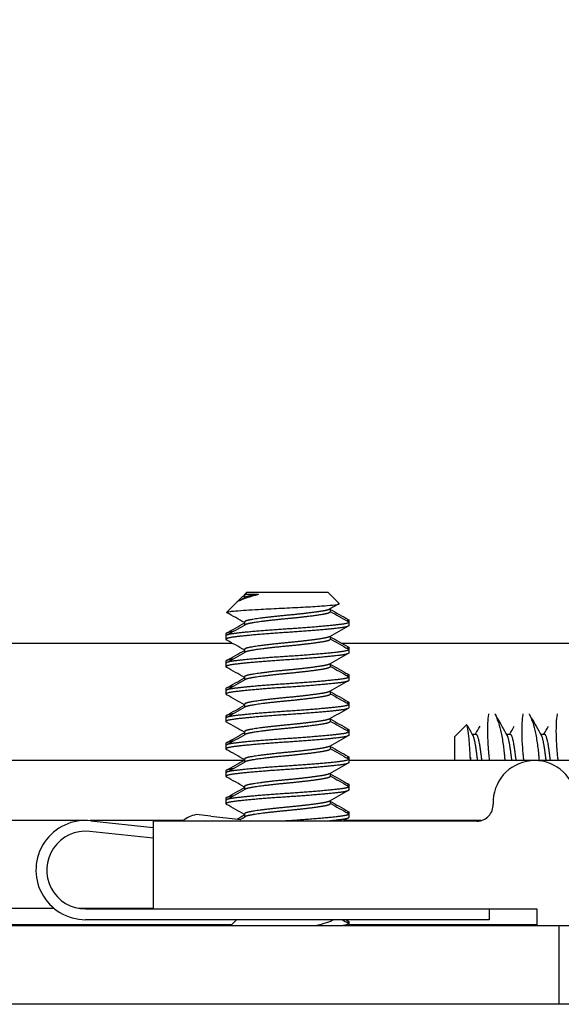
# Model space of a CAD drawing. Header units: millimetres. Extents: x 80 to 2248, y 80 to 1719.
# Tile 27 of 77: x 745 to 758, y 1480 to 1503. Entities that reach past the tile are written whole.
import ezdxf

# ---------------------------------------------------------------- set-up
doc = ezdxf.new("R2010")
doc.units = ezdxf.units.MM
doc.header["$LTSCALE"] = 8.333333
doc.layers.add('Hatch (ANSI)', color=7, linetype='Continuous', lineweight=18)
doc.layers.add('Visible (ANSI)', color=7, linetype='Continuous', lineweight=25)

msp = doc.modelspace()

# ---------------------------------------------------------------- hatches: boundary and pattern name
at = {"layer": 'Hatch (ANSI)'}
h = msp.add_hatch(dxfattribs=at)
h.set_pattern_fill('ANSI31', color=256, scale=211.666667, style=0)
h.set_pattern_definition([(45, (0, 0), (-18.70887, 18.70887), [])])
edge = h.paths.add_edge_path()
edge.add_line((758.7119, 1481.8838), (758.7119, 1480.0548))
edge.add_line((758.7119, 1480.0548), (765.0619, 1480.0548))
edge.add_line((765.0619, 1480.0548), (765.0619, 1568.1928))
edge.add_line((765.0619, 1568.1928), (758.7119, 1568.1928))
edge.add_line((758.7119, 1568.1928), (758.7119, 1566.3638))
edge.add_line((758.7119, 1566.3638), (757.4419, 1566.3638))
edge.add_line((757.4419, 1566.3638), (757.4419, 1565.9828))
edge.add_line((757.4419, 1565.9828), (748.5519, 1565.9828))
edge.add_line((748.5519, 1565.9828), (748.5519, 1563.9508))
edge.add_line((748.5519, 1563.9508), (756.0506, 1563.9508))
edge.add_ellipse((756.0506, 1563.5698), major_axis=(0.381, 0), ratio=1, start_angle=357.54327, end_angle=450, ccw=False)
edge.add_ellipse((757.3956, 1563.5121), major_axis=(-0.0414, -0.9643), ratio=1, start_angle=270, end_angle=443.33968)
edge.add_ellipse((759.7279, 1563.1378), major_axis=(0.2214, 1.3794), ratio=1, start_angle=198.23411, end_angle=450, ccw=False)
edge.add_ellipse((760.1022, 1560.8054), major_axis=(-0.953, -0.1529), ratio=1, start_angle=270, end_angle=450)
edge.add_ellipse((759.7279, 1563.1378), major_axis=(3.2854, 0.5272), ratio=1, start_angle=270, end_angle=289.53257)
edge.add_ellipse((761.5059, 1559.8834), major_axis=(0.3344, 0.1827), ratio=1, start_angle=331.35038, end_angle=450, ccw=False)
edge.add_line((761.8869, 1559.8834), (761.8869, 1488.3641))
edge.add_ellipse((761.5059, 1488.3641), major_axis=(0, -0.381), ratio=1, start_angle=331.35038, end_angle=450, ccw=False)
edge.add_ellipse((759.7279, 1485.1098), major_axis=(-2.92, 1.5953), ratio=1, start_angle=270, end_angle=289.53257)
edge.add_ellipse((760.1022, 1487.4421), major_axis=(-0.953, 0.1529), ratio=1, start_angle=270, end_angle=450)
edge.add_ellipse((759.7279, 1485.1098), major_axis=(1.3794, -0.2214), ratio=1, start_angle=198.23411, end_angle=450, ccw=False)
edge.add_ellipse((757.3956, 1484.7355), major_axis=(-0.1529, 0.953), ratio=1, start_angle=270, end_angle=443.33968)
edge.add_ellipse((756.0506, 1484.6778), major_axis=(0.0163, -0.3806), ratio=1, start_angle=357.54327, end_angle=450, ccw=False)
edge.add_line((756.0506, 1484.2968), (748.5519, 1484.2968))
edge.add_line((748.5519, 1484.2968), (748.5519, 1482.2648))
edge.add_line((748.5519, 1482.2648), (757.4419, 1482.2648))
edge.add_line((757.4419, 1482.2648), (757.4419, 1481.8838))
edge.add_line((757.4419, 1481.8838), (758.7119, 1481.8838))
h = msp.add_hatch(dxfattribs=at)
h.set_pattern_fill('ANSI31', color=256, scale=211.666667, angle=75, style=0)
h.set_pattern_definition([(120, (0, 0), (-22.9136, -13.22917), [])])
h.paths.add_polyline_path([(350.5197, 1481.8713), (350.5197, 1480.0679), (757.9611, 1480.0679), (757.9611, 1481.8713)])

# ---------------------------------------------------------------- linework, layer by layer
at = {"layer": 'Visible (ANSI)'}
for p, q in [((750.5957, 1489.4728), (750.4825, 1489.3596)), ((750.648, 1489.5099), (750.6691, 1489.5217)), ((750.7158, 1489.5929), (750.6667, 1489.5438)), ((750.6691, 1489.5424), (750.6691, 1489.4729)), ((750.9934, 1489.5462), (750.6698, 1489.5462)), ((752.6081, 1489.5929), (750.7158, 1489.5929)), ((752.6081, 1489.5929), (752.8615, 1489.3395)), ((750.4825, 1489.3596), (750.2581, 1489.1352)), ((752.6547, 1489.2149), (752.6547, 1489.1455)), ((753.0843, 1488.9579), (753.0843, 1488.9074)), ((750.6691, 1488.9074), (750.6691, 1488.8379)), ((753.0843, 1488.9074), (753.0843, 1488.828)), ((750.2395, 1488.6404), (750.2395, 1488.5899)), ((750.2395, 1488.5899), (750.2395, 1488.5105)), ((752.6547, 1488.5799), (752.6547, 1488.5105)), ((657.0228, 1488.4204), (750.3879, 1488.4204)), ((750.6691, 1488.2724), (750.6691, 1488.2029)), ((752.9199, 1488.4204), (761.8869, 1488.4204)), ((753.0843, 1488.3229), (753.0843, 1488.2724)), ((753.0843, 1488.2724), (753.0843, 1488.193)), ((750.2395, 1488.0054), (750.2395, 1487.9549)), ((750.2395, 1487.9549), (750.2395, 1487.8755)), ((752.6547, 1487.9449), (752.6547, 1487.8755)), ((750.6691, 1487.6374), (750.6691, 1487.5679)), ((753.0843, 1487.6879), (753.0843, 1487.6374)), ((753.0843, 1487.6374), (753.0843, 1487.558)), ((750.2395, 1487.3704), (750.2395, 1487.3199)), ((750.2395, 1487.3199), (750.2395, 1487.2405)), ((752.6547, 1487.3099), (752.6547, 1487.2405)), ((750.6691, 1487.0024), (750.6691, 1486.9329)), ((753.0843, 1487.0529), (753.0843, 1487.0024)), ((753.0843, 1487.0024), (753.0843, 1486.923)), ((750.2395, 1486.7354), (750.2395, 1486.6849)), ((750.2395, 1486.6849), (750.2395, 1486.6055)), ((752.6547, 1486.6749), (752.6547, 1486.6055)), ((753.0843, 1486.4179), (753.0843, 1486.3674)), ((755.5369, 1486.254), (755.8124, 1486.5295)), ((750.6691, 1486.3674), (750.6691, 1486.2979)), ((753.0843, 1486.3674), (753.0843, 1486.288)), ((755.5369, 1486.254), (755.5369, 1485.7138)), ((755.9439, 1486.3123), (756.032, 1486.3123)), ((756.7377, 1486.3123), (756.8258, 1486.3123)), ((757.5314, 1486.3123), (757.6195, 1486.3123)), ((750.2395, 1486.1004), (750.2395, 1486.0499)), ((750.2395, 1486.0499), (750.2395, 1485.9705)), ((752.6547, 1486.0399), (752.6547, 1485.9705)), ((750.6691, 1485.7324), (750.6691, 1485.6629)), ((753.0843, 1485.7829), (753.0843, 1485.7324)), ((753.0843, 1485.7324), (753.0843, 1485.653)), ((657.2628, 1485.7138), (750.6691, 1485.7138)), ((753.0843, 1485.7138), (760.9876, 1485.7138)), ((750.2395, 1485.4654), (750.2395, 1485.4149)), ((750.2395, 1485.4149), (750.2395, 1485.3355)), ((752.6547, 1485.4049), (752.6547, 1485.3355)), ((750.6691, 1485.0974), (750.6691, 1485.0279)), ((753.0843, 1485.1479), (753.0843, 1485.0974)), ((753.0843, 1485.0974), (753.0843, 1485.018)), ((750.2395, 1484.8304), (750.2395, 1484.7799)), ((750.2395, 1484.7799), (750.2395, 1484.7005)), ((752.6547, 1484.7699), (752.6547, 1484.7005)), ((749.8926, 1484.4114), (749.5516, 1484.4481)), ((749.8926, 1484.4114), (750.522, 1484.3438)), ((750.6691, 1484.4624), (750.6691, 1484.3929)), ((753.0843, 1484.5129), (753.0843, 1484.4624)), ((753.0843, 1484.4624), (753.0843, 1484.383)), ((746.8809, 1484.3099), (659.0869, 1484.3099)), ((749.2525, 1484.3099), (747.093, 1484.3099)), ((747.1098, 1484.3082), (748.5519, 1484.1532)), ((756.0506, 1484.2968), (748.5519, 1484.2968)), ((748.5519, 1484.2968), (748.5519, 1482.2648)), ((750.522, 1484.3438), (750.5827, 1484.3372)), ((756.1497, 1484.3099), (752.9662, 1484.3099)), ((756.1333, 1484.3059), (756.135, 1484.3082)), ((756.135, 1484.3082), (756.137, 1484.3067)), ((748.5519, 1483.9018), (747.0831, 1484.0596)), ((746.2549, 1482.2779), (659.0869, 1482.2779)), ((748.5519, 1482.2779), (746.8339, 1482.2779)), ((746.9869, 1482.2648), (748.5519, 1482.2648)), ((748.5519, 1482.2648), (757.4419, 1482.2648)), ((756.3369, 1482.2648), (756.3369, 1482.0148)), ((757.4419, 1482.2648), (757.4419, 1481.8838)), ((757.9611, 1481.8713), (350.5197, 1481.8713)), ((750.3667, 1481.8969), (657.2628, 1481.8969)), ((756.3369, 1482.0148), (746.9869, 1482.0148)), ((750.4846, 1482.0148), (750.3411, 1481.8713)), ((753.0843, 1481.9729), (753.0843, 1481.9224)), ((753.0843, 1481.9224), (753.0843, 1481.8713)), ((757.4419, 1481.8969), (753.0843, 1481.8969)), ((757.4419, 1481.8838), (758.7119, 1481.8838)), ((757.9611, 1480.0679), (757.9611, 1481.8713)), ((758.7119, 1481.8713), (757.9611, 1481.8713)), ((350.5197, 1480.0679), (757.9611, 1480.0679)), ((757.9611, 1480.0679), (758.7119, 1480.0679))]:
    msp.add_line(p, q, dxfattribs=at)
for centre, radius, start, end in [((757.3956, 1484.7355), 0.9652, 9.11705, 182.45673), ((756.0506, 1484.6778), 0.381, 270, 2.45673), ((749.6441, 1483.8552), 0.6, 98.86585, 132.61719), ((746.9869, 1483.1648), 1.15, 83.86585, 270), ((746.9869, 1483.1648), 0.9, 83.86585, 270)]:
    msp.add_arc(centre, radius, start, end, dxfattribs=at)
for points, knots in [([(750.7265, 1489.4728), (750.6926, 1489.4627), (750.6311, 1489.4435), (750.5351, 1489.3994), (750.5052, 1489.3809), (750.4846, 1489.3617), (750.4835, 1489.3606), (750.4825, 1489.3596)], [-0.169469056, -0.169469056, -0.169469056, -0.169469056, -0.142100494, -0.142100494, -0.122546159, -0.122546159, -0.121405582, -0.121405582, -0.121405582, -0.121405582]), ([(750.2616, 1489.1261), (750.2518, 1489.1316), (750.2559, 1489.1371), (750.2738, 1489.1426), (750.288, 1489.147), (750.3106, 1489.1513), (750.3415, 1489.1555), (750.3724, 1489.1597), (750.4122, 1489.1638), (750.4588, 1489.1677)], [0.00020040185, 0.00020040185, 0.00020040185, 0.00020040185, 0.00054045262, 0.00054045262, 0.00054045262, 0.00081067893, 0.00081067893, 0.00081067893, 0.00108090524, 0.00108090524, 0.00108090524, 0.00108090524]), ([(750.4588, 1489.1677), (750.5407, 1489.1745), (750.6283, 1489.1806), (750.7923, 1489.1914), (750.8908, 1489.1974), (751.1456, 1489.212), (751.3069, 1489.2204), (751.5549, 1489.2323), (751.6395, 1489.236), (751.8899, 1489.2479), (752.0521, 1489.2565), (752.3462, 1489.2743), (752.4758, 1489.2832), (752.6639, 1489.2985), (752.7558, 1489.306), (752.8527, 1489.3237), (752.8694, 1489.3315), (752.8615, 1489.3395)], [-0.3275077, -0.3275077, -0.3275077, -0.3275077, -0.298679, -0.298679, -0.26513723, -0.26513723, -0.21824944, -0.21824944, -0.19498337, -0.19498337, -0.1484776, -0.1484776, -0.10250817, -0.10250817, -0.06653819, -0.06653819, -0.04059127, -0.04059127, -0.04059127, -0.04059127]), ([(756.3487, 1485.7138), (756.3471, 1485.728), (756.3455, 1485.7421), (756.3418, 1485.776), (756.3397, 1485.7957), (756.3371, 1485.8212), (756.3365, 1485.8272), (756.3356, 1485.8368), (756.3352, 1485.8405), (756.3345, 1485.8476), (756.3342, 1485.8509), (756.3334, 1485.8586), (756.333, 1485.863), (756.332, 1485.8743), (756.3313, 1485.8813), (756.3273, 1485.9253), (756.3243, 1485.9618), (756.3135, 1486.1087), (756.3095, 1486.2129), (756.3049, 1486.4983), (756.313, 1486.6546), (756.3308, 1486.7709)], [-0.15188702, -0.15188702, -0.15188702, -0.15188702, -0.14718085, -0.14718085, -0.14052602, -0.14052602, -0.13850239, -0.13850239, -0.13723881, -0.13723881, -0.13607836, -0.13607836, -0.13459399, -0.13459399, -0.13217262, -0.13217262, -0.11932022, -0.11932022, -0.07941382, -0.07941382, -0.00024422, -0.00024422, -0.00024422, -0.00024422]), ([(756.478, 1486.7709), (756.5306, 1486.661), (756.5789, 1486.5149), (756.6373, 1486.2433), (756.6541, 1486.1419), (756.6746, 1485.9868), (756.6803, 1485.9391), (756.6863, 1485.8821), (756.6871, 1485.8738), (756.6883, 1485.8615), (756.6887, 1485.8575), (756.6894, 1485.8504), (756.6897, 1485.8473), (756.6904, 1485.8407), (756.6907, 1485.8373), (756.6916, 1485.8283), (756.6921, 1485.8228), (756.6941, 1485.8002), (756.6956, 1485.7831), (756.6985, 1485.7486), (756.6999, 1485.7312), (756.7011, 1485.7138)], [-0.29256822, -0.29256822, -0.29256822, -0.29256822, -0.21664548, -0.21664548, -0.17643361, -0.17643361, -0.15924106, -0.15924106, -0.15634345, -0.15634345, -0.15494729, -0.15494729, -0.15386485, -0.15386485, -0.15267712, -0.15267712, -0.15075501, -0.15075501, -0.1449041, -0.1449041, -0.13904094, -0.13904094, -0.13904094, -0.13904094]), ([(757.1424, 1485.7138), (757.1408, 1485.728), (757.1392, 1485.7421), (757.1355, 1485.776), (757.1334, 1485.7957), (757.1309, 1485.8212), (757.1303, 1485.8272), (757.1293, 1485.8368), (757.1289, 1485.8405), (757.1283, 1485.8476), (757.1279, 1485.8509), (757.1272, 1485.8586), (757.1268, 1485.863), (757.1257, 1485.8743), (757.1251, 1485.8813), (757.1211, 1485.9253), (757.1181, 1485.9618), (757.1073, 1486.1087), (757.1032, 1486.2129), (757.0987, 1486.4983), (757.1068, 1486.6546), (757.1246, 1486.7709)], [-0.15188702, -0.15188702, -0.15188702, -0.15188702, -0.14718085, -0.14718085, -0.14052602, -0.14052602, -0.13850239, -0.13850239, -0.13723881, -0.13723881, -0.13607836, -0.13607836, -0.13459399, -0.13459399, -0.13217262, -0.13217262, -0.11932022, -0.11932022, -0.07941382, -0.07941382, -0.00024422, -0.00024422, -0.00024422, -0.00024422]), ([(757.2718, 1486.7709), (757.3244, 1486.661), (757.3726, 1486.5149), (757.4311, 1486.2433), (757.4478, 1486.1419), (757.4684, 1485.9868), (757.474, 1485.9391), (757.48, 1485.8821), (757.4809, 1485.8738), (757.4821, 1485.8615), (757.4825, 1485.8575), (757.4832, 1485.8504), (757.4835, 1485.8473), (757.4841, 1485.8407), (757.4845, 1485.8373), (757.4853, 1485.8283), (757.4858, 1485.8228), (757.4879, 1485.8002), (757.4894, 1485.7831), (757.4923, 1485.7486), (757.4936, 1485.7312), (757.4949, 1485.7138)], [-0.29256822, -0.29256822, -0.29256822, -0.29256822, -0.21664548, -0.21664548, -0.17643361, -0.17643361, -0.15924106, -0.15924106, -0.15634345, -0.15634345, -0.15494729, -0.15494729, -0.15386485, -0.15386485, -0.15267712, -0.15267712, -0.15075501, -0.15075501, -0.1449041, -0.1449041, -0.13904094, -0.13904094, -0.13904094, -0.13904094]), ([(757.9362, 1485.7138), (757.9346, 1485.728), (757.933, 1485.7421), (757.9293, 1485.776), (757.9272, 1485.7957), (757.9246, 1485.8212), (757.924, 1485.8272), (757.9231, 1485.8368), (757.9227, 1485.8405), (757.922, 1485.8476), (757.9217, 1485.8509), (757.9209, 1485.8586), (757.9205, 1485.863), (757.9195, 1485.8743), (757.9188, 1485.8813), (757.9148, 1485.9253), (757.9118, 1485.9618), (757.901, 1486.1087), (757.897, 1486.2129), (757.8924, 1486.4983), (757.9005, 1486.6546), (757.9183, 1486.7709)], [-0.15188702, -0.15188702, -0.15188702, -0.15188702, -0.14718085, -0.14718085, -0.14052602, -0.14052602, -0.13850239, -0.13850239, -0.13723881, -0.13723881, -0.13607836, -0.13607836, -0.13459399, -0.13459399, -0.13217262, -0.13217262, -0.11932022, -0.11932022, -0.07941382, -0.07941382, -0.00024422, -0.00024422, -0.00024422, -0.00024422]), ([(755.9019, 1485.7824), (755.901, 1485.7967), (755.9001, 1485.8108), (755.8891, 1485.9829), (755.879, 1486.1355), (755.8587, 1486.3536), (755.8495, 1486.4254), (755.8289, 1486.5281), (755.8196, 1486.5356), (755.8131, 1486.53)], [-0.10890988, -0.10890988, -0.10890988, -0.10890988, -0.10545875, -0.10545875, -0.06644341, -0.06644341, -0.03659642, -0.03659642, -0.000001, -0.000001, -0.000001, -0.000001]), ([(755.9019, 1485.7824), (755.9024, 1485.7769), (755.9029, 1485.7714), (755.9048, 1485.7486), (755.9061, 1485.7312), (755.9074, 1485.7138)], [-0.1467832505, -0.1467832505, -0.1467832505, -0.1467832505, -0.1449041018, -0.1449041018, -0.1390409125, -0.1390409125, -0.1390409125, -0.1390409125]), ([(752.7363, 1482.0148), (752.6975, 1481.9845), (752.6275, 1481.9612), (752.4958, 1481.9185), (752.407, 1481.8946), (752.3048, 1481.8713)], [-0.074217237, -0.074217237, -0.074217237, -0.074217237, -0.041316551, -0.041316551, -0.001073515, -0.001073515, -0.001073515, -0.001073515])]:
    msp.add_open_spline(points, degree=3, knots=knots, dxfattribs=at)
for points in [[(750.536, 1489.398), (750.5861, 1489.4261), (750.6362, 1489.4543), (750.6862, 1489.4825)], [(750.6691, 1489.5211), (750.6354, 1489.5039), (750.6107, 1489.4878), (750.5957, 1489.4728)], [(750.6691, 1489.5326), (750.6626, 1489.537), (750.6628, 1489.5416), (750.6698, 1489.5462)], [(750.9934, 1489.5462), (750.8914, 1489.5195), (750.8009, 1489.4949), (750.7265, 1489.4728)], [(752.8575, 1489.3289), (752.784, 1489.2878), (752.7107, 1489.2465), (752.6373, 1489.2051)], [(752.6547, 1489.2042), (752.7942, 1489.1257), (752.9339, 1489.0476), (753.0736, 1488.9695)], [(752.6547, 1489.1554), (752.7937, 1489.0771), (752.9328, 1488.9991), (753.072, 1488.9213)], [(750.6691, 1488.8974), (750.5334, 1488.9739), (750.3976, 1489.0501), (750.2616, 1489.1261)], [(750.2503, 1488.652), (750.39, 1488.7301), (750.5297, 1488.8082), (750.6691, 1488.8867)], [(750.2519, 1488.6038), (750.3968, 1488.6848), (750.5416, 1488.766), (750.6862, 1488.8475)], [(753.0718, 1488.814), (752.9269, 1488.7329), (752.782, 1488.6517), (752.6373, 1488.5701)], [(750.6691, 1488.2624), (750.5303, 1488.3407), (750.3912, 1488.4187), (750.252, 1488.4965)], [(752.6547, 1488.5692), (752.7942, 1488.4907), (752.9339, 1488.4126), (753.0736, 1488.3345)], [(752.6547, 1488.5204), (752.7937, 1488.4421), (752.9328, 1488.3641), (753.072, 1488.2863)], [(750.2503, 1488.017), (750.39, 1488.0951), (750.5297, 1488.1732), (750.6691, 1488.2517)], [(750.2519, 1487.9688), (750.3968, 1488.0498), (750.5416, 1488.131), (750.6862, 1488.2125)], [(753.0718, 1488.179), (752.9269, 1488.0979), (752.782, 1488.0167), (752.6373, 1487.9351)], [(750.6691, 1487.6274), (750.5303, 1487.7057), (750.3912, 1487.7837), (750.252, 1487.8615)], [(752.6547, 1487.9342), (752.7942, 1487.8557), (752.9339, 1487.7776), (753.0736, 1487.6995)], [(752.6547, 1487.8854), (752.7937, 1487.8071), (752.9328, 1487.7291), (753.072, 1487.6513)], [(750.2503, 1487.382), (750.39, 1487.4601), (750.5297, 1487.5382), (750.6691, 1487.6167)], [(750.2519, 1487.3338), (750.3968, 1487.4148), (750.5416, 1487.496), (750.6862, 1487.5775)], [(753.0718, 1487.544), (752.9269, 1487.4629), (752.782, 1487.3817), (752.6373, 1487.3001)], [(750.6691, 1486.9924), (750.5303, 1487.0707), (750.3912, 1487.1487), (750.252, 1487.2265)], [(752.6547, 1487.2992), (752.7942, 1487.2207), (752.9339, 1487.1426), (753.0736, 1487.0645)], [(752.6547, 1487.2504), (752.7937, 1487.1721), (752.9328, 1487.0941), (753.072, 1487.0163)], [(750.2503, 1486.747), (750.39, 1486.8251), (750.5297, 1486.9032), (750.6691, 1486.9817)], [(750.2519, 1486.6988), (750.3968, 1486.7798), (750.5416, 1486.861), (750.6862, 1486.9425)], [(753.0718, 1486.909), (752.9269, 1486.8279), (752.782, 1486.7467), (752.6373, 1486.6651)], [(752.6547, 1486.6642), (752.7942, 1486.5857), (752.9339, 1486.5076), (753.0736, 1486.4295)], [(756.3308, 1486.7709), (756.3315, 1486.7751), (756.3321, 1486.7792), (756.3326, 1486.7832)], [(756.4721, 1486.7832), (756.474, 1486.7792), (756.476, 1486.7751), (756.478, 1486.7709)], [(756.5214, 1486.6976), (756.5972, 1486.5621), (756.6732, 1486.4266), (756.7495, 1486.2914)], [(757.1246, 1486.7709), (757.1252, 1486.7751), (757.1258, 1486.7792), (757.1264, 1486.7832)], [(757.2658, 1486.7832), (757.2677, 1486.7792), (757.2697, 1486.7751), (757.2718, 1486.7709)], [(757.3151, 1486.6976), (757.391, 1486.5621), (757.4669, 1486.4266), (757.5432, 1486.2914)], [(757.9183, 1486.7709), (757.919, 1486.7751), (757.9196, 1486.7792), (757.9201, 1486.7832)], [(750.6691, 1486.3574), (750.5303, 1486.4357), (750.3912, 1486.5137), (750.252, 1486.5915)], [(752.6547, 1486.6154), (752.7937, 1486.5371), (752.9328, 1486.4591), (753.072, 1486.3813)], [(755.8131, 1486.53), (755.8129, 1486.5299), (755.8126, 1486.5297), (755.8124, 1486.5295)], [(755.8247, 1486.5243), (755.8683, 1486.4466), (755.912, 1486.3689), (755.9557, 1486.2914)], [(756.0208, 1486.3123), (756.0564, 1486.3754), (756.0919, 1486.4385), (756.1273, 1486.5016)], [(756.8146, 1486.3123), (756.8501, 1486.3754), (756.8856, 1486.4385), (756.921, 1486.5016)], [(757.6083, 1486.3123), (757.6439, 1486.3754), (757.6794, 1486.4385), (757.7148, 1486.5016)], [(750.2503, 1486.112), (750.39, 1486.1901), (750.5297, 1486.2682), (750.6691, 1486.3467)], [(750.2519, 1486.0638), (750.3968, 1486.1448), (750.5416, 1486.226), (750.6862, 1486.3075)], [(753.0718, 1486.274), (752.9269, 1486.1929), (752.782, 1486.1117), (752.6373, 1486.0301)], [(752.6547, 1486.0292), (752.7942, 1485.9507), (752.9339, 1485.8726), (753.0736, 1485.7945)], [(752.6547, 1485.9804), (752.7937, 1485.9021), (752.9328, 1485.8241), (753.072, 1485.7463)], [(750.6691, 1485.7224), (750.5303, 1485.8007), (750.3912, 1485.8787), (750.252, 1485.9565)], [(755.9038, 1485.7138), (755.903, 1485.7369), (755.9023, 1485.7598), (755.9019, 1485.7824)], [(750.2503, 1485.477), (750.39, 1485.5551), (750.5297, 1485.6332), (750.6691, 1485.7117)], [(750.2519, 1485.4288), (750.3968, 1485.5098), (750.5416, 1485.591), (750.6862, 1485.6725)], [(753.0718, 1485.639), (752.9269, 1485.5579), (752.782, 1485.4767), (752.6373, 1485.3951)], [(750.6691, 1485.0874), (750.5303, 1485.1657), (750.3912, 1485.2437), (750.252, 1485.3215)], [(752.6547, 1485.3942), (752.7942, 1485.3157), (752.9339, 1485.2376), (753.0736, 1485.1595)], [(752.6547, 1485.3454), (752.7937, 1485.2671), (752.9328, 1485.1891), (753.072, 1485.1113)], [(750.2503, 1484.842), (750.39, 1484.9201), (750.5297, 1484.9982), (750.6691, 1485.0767)], [(750.2519, 1484.7938), (750.3968, 1484.8748), (750.5416, 1484.956), (750.6862, 1485.0375)], [(753.0718, 1485.004), (752.9269, 1484.9229), (752.782, 1484.8417), (752.6373, 1484.7601)], [(750.6691, 1484.4524), (750.5303, 1484.5307), (750.3912, 1484.6087), (750.252, 1484.6865)], [(752.6547, 1484.7592), (752.7942, 1484.6807), (752.9339, 1484.6026), (753.0736, 1484.5245)], [(752.6547, 1484.7104), (752.7937, 1484.6321), (752.9328, 1484.5541), (753.072, 1484.4763)], [(750.4991, 1484.3462), (750.5558, 1484.378), (750.6125, 1484.4098), (750.6691, 1484.4417)], [(750.5723, 1484.3384), (750.6103, 1484.3597), (750.6483, 1484.3811), (750.6862, 1484.4025)], [(753.0718, 1484.369), (753.0288, 1484.3449), (752.9858, 1484.3209), (752.9428, 1484.2968)], [(752.9318, 1482.0148), (752.9785, 1481.9886), (753.0252, 1481.9624), (753.072, 1481.9363)], [(753.0194, 1482.0148), (753.0375, 1482.0047), (753.0555, 1481.9946), (753.0736, 1481.9845)]]:
    msp.add_open_spline(points, degree=3, dxfattribs=at)
for points, weights in [([(750.6698, 1489.5462), (750.6691, 1489.5443), (750.6691, 1489.5424)], [0.933829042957, 0.933331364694, 0.933137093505]), ([(753.0843, 1488.9579), (753.0843, 1488.9472), (753.0466, 1488.9355)], [1, 0.96986462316, 0.953286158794]), ([(753.0736, 1488.9695), (753.0843, 1488.9635), (753.0843, 1488.9579)], [0.971473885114, 0.983771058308, 1]), ([(750.414, 1488.561), (750.1904, 1488.531), (750.252, 1488.4965)], [1, 0.919305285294, 0.935817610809]), ([(750.4048, 1488.6894), (750.2395, 1488.6631), (750.2395, 1488.6404)], [0.933326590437, 0.937598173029, 1]), ([(750.414, 1488.6404), (750.2395, 1488.6169), (750.2395, 1488.5899)], [1, 0.935899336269, 0.933137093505]), ([(753.0843, 1488.3229), (753.0843, 1488.3122), (753.0466, 1488.3005)], [1, 0.96986462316, 0.953286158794]), ([(753.0736, 1488.3345), (753.0843, 1488.3285), (753.0843, 1488.3229)], [0.971473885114, 0.983771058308, 1]), ([(750.4048, 1488.0544), (750.2395, 1488.0281), (750.2395, 1488.0054)], [0.933326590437, 0.937598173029, 1]), ([(750.414, 1487.926), (750.1904, 1487.896), (750.252, 1487.8615)], [1, 0.919305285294, 0.935817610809]), ([(750.414, 1488.0054), (750.2395, 1487.9819), (750.2395, 1487.9549)], [1, 0.935899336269, 0.933137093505]), ([(753.0843, 1487.6879), (753.0843, 1487.6772), (753.0466, 1487.6655)], [1, 0.96986462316, 0.953286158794]), ([(753.0736, 1487.6995), (753.0843, 1487.6935), (753.0843, 1487.6879)], [0.971473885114, 0.983771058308, 1]), ([(750.4048, 1487.4194), (750.2395, 1487.3931), (750.2395, 1487.3704)], [0.933326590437, 0.937598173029, 1]), ([(750.414, 1487.3704), (750.2395, 1487.3469), (750.2395, 1487.3199)], [1, 0.935899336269, 0.933137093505]), ([(750.414, 1487.291), (750.1904, 1487.261), (750.252, 1487.2265)], [1, 0.919305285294, 0.935817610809]), ([(753.0843, 1487.0529), (753.0843, 1487.0422), (753.0466, 1487.0305)], [1, 0.96986462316, 0.953286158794]), ([(753.0736, 1487.0645), (753.0843, 1487.0585), (753.0843, 1487.0529)], [0.971473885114, 0.983771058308, 1]), ([(750.414, 1486.656), (750.1904, 1486.626), (750.252, 1486.5915)], [1, 0.919305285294, 0.935817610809]), ([(750.4048, 1486.7844), (750.2395, 1486.7581), (750.2395, 1486.7354)], [0.933326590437, 0.937598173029, 1]), ([(750.414, 1486.7354), (750.2395, 1486.7119), (750.2395, 1486.6849)], [1, 0.935899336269, 0.933137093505]), ([(753.0843, 1486.4179), (753.0843, 1486.4072), (753.0466, 1486.3955)], [1, 0.96986462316, 0.953286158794]), ([(753.0736, 1486.4295), (753.0843, 1486.4235), (753.0843, 1486.4179)], [0.971473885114, 0.983771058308, 1]), ([(750.414, 1486.021), (750.1904, 1485.991), (750.252, 1485.9565)], [1, 0.919305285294, 0.935817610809]), ([(750.4048, 1486.1494), (750.2395, 1486.1231), (750.2395, 1486.1004)], [0.933326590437, 0.937598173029, 1]), ([(750.414, 1486.1004), (750.2395, 1486.0769), (750.2395, 1486.0499)], [1, 0.935899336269, 0.933137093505]), ([(753.0843, 1485.7829), (753.0843, 1485.7722), (753.0466, 1485.7605)], [1, 0.96986462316, 0.953286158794]), ([(753.0736, 1485.7945), (753.0843, 1485.7885), (753.0843, 1485.7829)], [0.971473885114, 0.983771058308, 1]), ([(750.4048, 1485.5144), (750.2395, 1485.4881), (750.2395, 1485.4654)], [0.933326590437, 0.937598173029, 1]), ([(750.414, 1485.386), (750.1904, 1485.356), (750.252, 1485.3215)], [1, 0.919305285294, 0.935817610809]), ([(750.414, 1485.4654), (750.2395, 1485.4419), (750.2395, 1485.4149)], [1, 0.935899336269, 0.933137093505]), ([(753.0843, 1485.1479), (753.0843, 1485.1372), (753.0466, 1485.1255)], [1, 0.96986462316, 0.953286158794]), ([(753.0736, 1485.1595), (753.0843, 1485.1535), (753.0843, 1485.1479)], [0.971473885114, 0.983771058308, 1]), ([(750.4048, 1484.8794), (750.2395, 1484.8531), (750.2395, 1484.8304)], [0.933326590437, 0.937598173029, 1]), ([(750.414, 1484.8304), (750.2395, 1484.8069), (750.2395, 1484.7799)], [1, 0.935899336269, 0.933137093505]), ([(750.414, 1484.751), (750.1904, 1484.721), (750.252, 1484.6865)], [1, 0.919305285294, 0.935817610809]), ([(753.0843, 1484.5129), (753.0843, 1484.5022), (753.0466, 1484.4905)], [1, 0.96986462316, 0.953286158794]), ([(753.0736, 1484.5245), (753.0843, 1484.5185), (753.0843, 1484.5129)], [0.971473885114, 0.983771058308, 1]), ([(753.072, 1481.9363), (753.1332, 1481.902), (752.9095, 1481.8713)], [0.938635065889, 0.915365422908, 0.988403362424]), ([(753.0843, 1481.9729), (753.0843, 1481.9622), (753.0466, 1481.9505)], [1, 0.969864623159, 0.953286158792]), ([(753.0736, 1481.9845), (753.0843, 1481.9785), (753.0843, 1481.9729)], [0.971473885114, 0.983771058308, 1])]:
    msp.add_rational_spline(points, weights, degree=2, dxfattribs=at)
for points, weights, knots in [([(750.9934, 1489.5462), (750.8706, 1489.5288), (750.7909, 1489.5135), (750.7153, 1489.499), (750.6862, 1489.4825)], [0.941670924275, 0.957095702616, 1, 0.959238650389, 0.943280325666], [0.0279141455, 0.0279141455, 0.0279141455, 0.03125, 0.03125, 0.0344192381, 0.0344192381, 0.0344192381]), ([(752.6373, 1489.2051), (752.6037, 1489.1862), (752.51, 1489.1695), (752.3717, 1489.145), (752.1383, 1489.1166)], [0.939345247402, 0.953608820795, 1, 0.933012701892, 0.933012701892], [0.0693097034, 0.0693097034, 0.0693097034, 0.0729166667, 0.0729166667, 0.078125, 0.078125, 0.078125]), ([(752.1383, 1489.1166), (751.905, 1489.0883), (751.639, 1489.0637), (751.066, 1489.0108), (750.7909, 1488.9579), (750.6691, 1488.9344), (750.6691, 1488.9074)], [0.933012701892, 0.933012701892, 1, 0.866025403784, 1, 0.935899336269, 0.933137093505], [0.078125, 0.078125, 0.078125, 0.083333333, 0.083333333, 0.09375, 0.09375, 0.098733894, 0.098733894, 0.098733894]), ([(752.1383, 1489.0372), (751.905, 1489.0089), (751.639, 1488.9843), (751.066, 1488.9314), (750.7909, 1488.8785), (750.7153, 1488.864), (750.6862, 1488.8475)], [0.933012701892, 0.933012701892, 1, 0.866025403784, 1, 0.959238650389, 0.943280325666], [0.078125, 0.078125, 0.078125, 0.083333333, 0.083333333, 0.09375, 0.09375, 0.096919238, 0.096919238, 0.096919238]), ([(752.6547, 1489.1455), (752.6547, 1489.1159), (752.51, 1489.0902), (752.3717, 1489.0656), (752.1383, 1489.0372)], [0.933137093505, 0.930126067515, 1, 0.933012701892, 0.933012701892], [0.067483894, 0.067483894, 0.067483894, 0.072916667, 0.072916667, 0.078125, 0.078125, 0.078125]), ([(753.072, 1488.9213), (753.138, 1488.8844), (752.877, 1488.852), (752.4501, 1488.7991), (751.6291, 1488.7462), (750.8081, 1488.6933), (750.414, 1488.6404)], [0.938635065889, 0.913605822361, 1, 0.866025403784, 1, 0.866025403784, 1], [0.066199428, 0.066199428, 0.066199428, 0.072916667, 0.072916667, 0.083333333, 0.083333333, 0.09375, 0.09375, 0.09375]), ([(753.0843, 1488.828), (753.0843, 1488.7984), (752.877, 1488.7727), (752.4501, 1488.7197), (751.6291, 1488.6668), (750.8081, 1488.6139), (750.414, 1488.561)], [0.933137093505, 0.930126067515, 1, 0.866025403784, 1, 0.866025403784, 1], [0.129983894, 0.129983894, 0.129983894, 0.135416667, 0.135416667, 0.145833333, 0.145833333, 0.15625, 0.15625, 0.15625]), ([(752.1383, 1488.4816), (751.905, 1488.4533), (751.639, 1488.4287), (751.066, 1488.3758), (750.7909, 1488.3229), (750.6691, 1488.2994), (750.6691, 1488.2724)], [0.933012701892, 0.933012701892, 1, 0.866025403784, 1, 0.935899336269, 0.933137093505], [0.140625, 0.140625, 0.140625, 0.145833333, 0.145833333, 0.15625, 0.15625, 0.161233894, 0.161233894, 0.161233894]), ([(752.6373, 1488.5701), (752.6037, 1488.5512), (752.51, 1488.5345), (752.3717, 1488.51), (752.1383, 1488.4816)], [0.939345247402, 0.953608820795, 1, 0.933012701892, 0.933012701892], [0.1318097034, 0.1318097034, 0.1318097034, 0.1354166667, 0.1354166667, 0.140625, 0.140625, 0.140625]), ([(752.6547, 1488.5105), (752.6547, 1488.4809), (752.51, 1488.4552), (752.3717, 1488.4306), (752.1383, 1488.4022)], [0.933137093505, 0.930126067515, 1, 0.933012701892, 0.933012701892], [0.129983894, 0.129983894, 0.129983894, 0.135416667, 0.135416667, 0.140625, 0.140625, 0.140625]), ([(753.072, 1488.2863), (753.138, 1488.2494), (752.877, 1488.217), (752.4501, 1488.1641), (751.6291, 1488.1112), (750.8081, 1488.0583), (750.414, 1488.0054)], [0.938635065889, 0.913605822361, 1, 0.866025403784, 1, 0.866025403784, 1], [0.128699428, 0.128699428, 0.128699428, 0.135416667, 0.135416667, 0.145833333, 0.145833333, 0.15625, 0.15625, 0.15625]), ([(752.1383, 1488.4022), (751.905, 1488.3739), (751.639, 1488.3493), (751.066, 1488.2964), (750.7909, 1488.2435), (750.7153, 1488.229), (750.6862, 1488.2125)], [0.933012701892, 0.933012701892, 1, 0.866025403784, 1, 0.959238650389, 0.943280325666], [0.140625, 0.140625, 0.140625, 0.145833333, 0.145833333, 0.15625, 0.15625, 0.159419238, 0.159419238, 0.159419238]), ([(753.0843, 1488.193), (753.0843, 1488.1634), (752.877, 1488.1377), (752.4501, 1488.0847), (751.6291, 1488.0318), (750.8081, 1487.9789), (750.414, 1487.926)], [0.933137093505, 0.930126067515, 1, 0.866025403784, 1, 0.866025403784, 1], [0.192483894, 0.192483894, 0.192483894, 0.197916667, 0.197916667, 0.208333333, 0.208333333, 0.21875, 0.21875, 0.21875]), ([(752.1383, 1487.8466), (751.905, 1487.8183), (751.639, 1487.7937), (751.066, 1487.7408), (750.7909, 1487.6879), (750.6691, 1487.6644), (750.6691, 1487.6374)], [0.933012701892, 0.933012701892, 1, 0.866025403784, 1, 0.935899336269, 0.933137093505], [0.203125, 0.203125, 0.203125, 0.208333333, 0.208333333, 0.21875, 0.21875, 0.223733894, 0.223733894, 0.223733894]), ([(752.6373, 1487.9351), (752.6037, 1487.9162), (752.51, 1487.8995), (752.3717, 1487.875), (752.1383, 1487.8466)], [0.939345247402, 0.953608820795, 1, 0.933012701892, 0.933012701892], [0.1943097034, 0.1943097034, 0.1943097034, 0.1979166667, 0.1979166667, 0.203125, 0.203125, 0.203125]), ([(752.6547, 1487.8755), (752.6547, 1487.8459), (752.51, 1487.8202), (752.3717, 1487.7956), (752.1383, 1487.7672)], [0.933137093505, 0.930126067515, 1, 0.933012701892, 0.933012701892], [0.192483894, 0.192483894, 0.192483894, 0.197916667, 0.197916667, 0.203125, 0.203125, 0.203125]), ([(753.072, 1487.6513), (753.138, 1487.6144), (752.877, 1487.582), (752.4501, 1487.5291), (751.6291, 1487.4762), (750.8081, 1487.4233), (750.414, 1487.3704)], [0.938635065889, 0.913605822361, 1, 0.866025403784, 1, 0.866025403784, 1], [0.191199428, 0.191199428, 0.191199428, 0.197916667, 0.197916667, 0.208333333, 0.208333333, 0.21875, 0.21875, 0.21875]), ([(753.0843, 1487.558), (753.0843, 1487.5284), (752.877, 1487.5027), (752.4501, 1487.4497), (751.6291, 1487.3968), (750.8081, 1487.3439), (750.414, 1487.291)], [0.933137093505, 0.930126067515, 1, 0.866025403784, 1, 0.866025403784, 1], [0.254983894, 0.254983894, 0.254983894, 0.260416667, 0.260416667, 0.270833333, 0.270833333, 0.28125, 0.28125, 0.28125]), ([(752.1383, 1487.7672), (751.905, 1487.7389), (751.639, 1487.7143), (751.066, 1487.6614), (750.7909, 1487.6085), (750.7153, 1487.594), (750.6862, 1487.5775)], [0.933012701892, 0.933012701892, 1, 0.866025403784, 1, 0.959238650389, 0.943280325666], [0.203125, 0.203125, 0.203125, 0.208333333, 0.208333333, 0.21875, 0.21875, 0.221919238, 0.221919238, 0.221919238]), ([(752.1383, 1487.2116), (751.905, 1487.1833), (751.639, 1487.1587), (751.066, 1487.1058), (750.7909, 1487.0529), (750.6691, 1487.0294), (750.6691, 1487.0024)], [0.933012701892, 0.933012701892, 1, 0.866025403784, 1, 0.935899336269, 0.933137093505], [0.265625, 0.265625, 0.265625, 0.270833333, 0.270833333, 0.28125, 0.28125, 0.286233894, 0.286233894, 0.286233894]), ([(752.1383, 1487.1322), (751.905, 1487.1039), (751.639, 1487.0793), (751.066, 1487.0264), (750.7909, 1486.9735), (750.7153, 1486.959), (750.6862, 1486.9425)], [0.933012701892, 0.933012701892, 1, 0.866025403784, 1, 0.959238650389, 0.943280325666], [0.265625, 0.265625, 0.265625, 0.270833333, 0.270833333, 0.28125, 0.28125, 0.284419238, 0.284419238, 0.284419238]), ([(752.6373, 1487.3001), (752.6037, 1487.2812), (752.51, 1487.2645), (752.3717, 1487.24), (752.1383, 1487.2116)], [0.939345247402, 0.953608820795, 1, 0.933012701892, 0.933012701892], [0.2568097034, 0.2568097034, 0.2568097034, 0.2604166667, 0.2604166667, 0.265625, 0.265625, 0.265625]), ([(752.6547, 1487.2405), (752.6547, 1487.2109), (752.51, 1487.1852), (752.3717, 1487.1606), (752.1383, 1487.1322)], [0.933137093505, 0.930126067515, 1, 0.933012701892, 0.933012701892], [0.254983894, 0.254983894, 0.254983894, 0.260416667, 0.260416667, 0.265625, 0.265625, 0.265625]), ([(753.072, 1487.0163), (753.138, 1486.9794), (752.877, 1486.947), (752.4501, 1486.8941), (751.6291, 1486.8412), (750.8081, 1486.7883), (750.414, 1486.7354)], [0.938635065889, 0.913605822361, 1, 0.866025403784, 1, 0.866025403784, 1], [0.253699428, 0.253699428, 0.253699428, 0.260416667, 0.260416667, 0.270833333, 0.270833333, 0.28125, 0.28125, 0.28125]), ([(753.0843, 1486.923), (753.0843, 1486.8934), (752.877, 1486.8677), (752.4501, 1486.8147), (751.6291, 1486.7618), (750.8081, 1486.7089), (750.414, 1486.656)], [0.933137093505, 0.930126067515, 1, 0.866025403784, 1, 0.866025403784, 1], [0.317483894, 0.317483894, 0.317483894, 0.322916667, 0.322916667, 0.333333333, 0.333333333, 0.34375, 0.34375, 0.34375]), ([(752.6373, 1486.6651), (752.6037, 1486.6462), (752.51, 1486.6295), (752.3717, 1486.605), (752.1383, 1486.5766)], [0.939345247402, 0.953608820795, 1, 0.933012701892, 0.933012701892], [0.3193097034, 0.3193097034, 0.3193097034, 0.3229166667, 0.3229166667, 0.328125, 0.328125, 0.328125]), ([(752.1383, 1486.5766), (751.905, 1486.5483), (751.639, 1486.5237), (751.066, 1486.4708), (750.7909, 1486.4179), (750.6691, 1486.3944), (750.6691, 1486.3674)], [0.933012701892, 0.933012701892, 1, 0.866025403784, 1, 0.935899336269, 0.933137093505], [0.328125, 0.328125, 0.328125, 0.333333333, 0.333333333, 0.34375, 0.34375, 0.348733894, 0.348733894, 0.348733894]), ([(752.1383, 1486.4972), (751.905, 1486.4689), (751.639, 1486.4443), (751.066, 1486.3914), (750.7909, 1486.3385), (750.7153, 1486.324), (750.6862, 1486.3075)], [0.933012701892, 0.933012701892, 1, 0.866025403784, 1, 0.959238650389, 0.943280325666], [0.328125, 0.328125, 0.328125, 0.333333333, 0.333333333, 0.34375, 0.34375, 0.346919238, 0.346919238, 0.346919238]), ([(752.6547, 1486.6055), (752.6547, 1486.5759), (752.51, 1486.5502), (752.3717, 1486.5256), (752.1383, 1486.4972)], [0.933137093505, 0.930126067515, 1, 0.933012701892, 0.933012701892], [0.317483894, 0.317483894, 0.317483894, 0.322916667, 0.322916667, 0.328125, 0.328125, 0.328125]), ([(753.072, 1486.3813), (753.138, 1486.3444), (752.877, 1486.312), (752.4501, 1486.2591), (751.6291, 1486.2062), (750.8081, 1486.1533), (750.414, 1486.1004)], [0.938635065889, 0.913605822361, 1, 0.866025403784, 1, 0.866025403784, 1], [0.316199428, 0.316199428, 0.316199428, 0.322916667, 0.322916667, 0.333333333, 0.333333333, 0.34375, 0.34375, 0.34375]), ([(753.0843, 1486.288), (753.0843, 1486.2584), (752.877, 1486.2327), (752.4501, 1486.1797), (751.6291, 1486.1268), (750.8081, 1486.0739), (750.414, 1486.021)], [0.933137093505, 0.930126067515, 1, 0.866025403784, 1, 0.866025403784, 1], [0.379983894, 0.379983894, 0.379983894, 0.385416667, 0.385416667, 0.395833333, 0.395833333, 0.40625, 0.40625, 0.40625]), ([(755.9557, 1486.2914), (755.9955, 1486.2209), (756.033, 1485.9492), (756.0478, 1485.8426), (756.0635, 1485.7138)], [0.973153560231, 0.941280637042, 1, 0.976119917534, 0.967222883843], [0.07912115, 0.07912115, 0.07912115, 0.086538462, 0.086538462, 0.089554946, 0.089554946, 0.089554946]), ([(756.032, 1486.3123), (756.0325, 1486.3123), (756.033, 1486.3122), (756.0826, 1486.3081), (756.1322, 1485.9492), (756.147, 1485.8426), (756.1627, 1485.7138)], [0.998388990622, 0.999185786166, 1, 0.923879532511, 1, 0.976119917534, 0.967222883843], [0.076820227, 0.076820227, 0.076820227, 0.076923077, 0.076923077, 0.086538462, 0.086538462, 0.089554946, 0.089554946, 0.089554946]), ([(756.7495, 1486.2914), (756.7892, 1486.2209), (756.8268, 1485.9492), (756.8415, 1485.8426), (756.8573, 1485.7138)], [0.973153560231, 0.941280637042, 1, 0.976119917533, 0.967222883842], [0.156044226, 0.156044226, 0.156044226, 0.163461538, 0.163461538, 0.166478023, 0.166478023, 0.166478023]), ([(756.8258, 1486.3123), (756.8263, 1486.3123), (756.8268, 1486.3122), (756.8764, 1486.3081), (756.926, 1485.9492), (756.9407, 1485.8426), (756.9565, 1485.7138)], [0.998388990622, 0.999185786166, 1, 0.923879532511, 1, 0.976119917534, 0.967222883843], [0.153743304, 0.153743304, 0.153743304, 0.153846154, 0.153846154, 0.163461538, 0.163461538, 0.166478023, 0.166478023, 0.166478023]), ([(757.5432, 1486.2914), (757.583, 1486.2209), (757.6205, 1485.9492), (757.6353, 1485.8426), (757.651, 1485.7138)], [0.973153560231, 0.941280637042, 1, 0.976119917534, 0.967222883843], [0.232967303, 0.232967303, 0.232967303, 0.240384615, 0.240384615, 0.243401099, 0.243401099, 0.243401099]), ([(757.6195, 1486.3123), (757.62, 1486.3123), (757.6205, 1486.3122), (757.6701, 1486.3081), (757.7197, 1485.9492), (757.7345, 1485.8426), (757.7502, 1485.7138)], [0.998388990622, 0.999185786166, 1, 0.923879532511, 1, 0.976119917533, 0.967222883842], [0.230666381, 0.230666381, 0.230666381, 0.230769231, 0.230769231, 0.240384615, 0.240384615, 0.243401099, 0.243401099, 0.243401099]), ([(752.6373, 1486.0301), (752.6037, 1486.0112), (752.51, 1485.9945), (752.3717, 1485.97), (752.1383, 1485.9416)], [0.939345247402, 0.953608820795, 1, 0.933012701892, 0.933012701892], [0.3818097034, 0.3818097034, 0.3818097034, 0.3854166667, 0.3854166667, 0.390625, 0.390625, 0.390625]), ([(752.6547, 1485.9705), (752.6547, 1485.9409), (752.51, 1485.9152), (752.3717, 1485.8906), (752.1383, 1485.8622)], [0.933137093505, 0.930126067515, 1, 0.933012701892, 0.933012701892], [0.379983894, 0.379983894, 0.379983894, 0.385416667, 0.385416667, 0.390625, 0.390625, 0.390625]), ([(753.072, 1485.7463), (753.138, 1485.7094), (752.877, 1485.677), (752.4501, 1485.6241), (751.6291, 1485.5712), (750.8081, 1485.5183), (750.414, 1485.4654)], [0.938635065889, 0.913605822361, 1, 0.866025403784, 1, 0.866025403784, 1], [0.378699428, 0.378699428, 0.378699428, 0.385416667, 0.385416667, 0.395833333, 0.395833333, 0.40625, 0.40625, 0.40625]), ([(752.1383, 1485.9416), (751.905, 1485.9133), (751.639, 1485.8887), (751.066, 1485.8358), (750.7909, 1485.7829), (750.6691, 1485.7594), (750.6691, 1485.7324)], [0.933012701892, 0.933012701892, 1, 0.866025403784, 1, 0.935899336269, 0.933137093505], [0.390625, 0.390625, 0.390625, 0.395833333, 0.395833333, 0.40625, 0.40625, 0.411233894, 0.411233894, 0.411233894]), ([(752.1383, 1485.8622), (751.905, 1485.8339), (751.639, 1485.8093), (751.066, 1485.7564), (750.7909, 1485.7035), (750.7153, 1485.689), (750.6862, 1485.6725)], [0.933012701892, 0.933012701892, 1, 0.866025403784, 1, 0.959238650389, 0.943280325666], [0.390625, 0.390625, 0.390625, 0.395833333, 0.395833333, 0.40625, 0.40625, 0.409419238, 0.409419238, 0.409419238]), ([(753.0843, 1485.653), (753.0843, 1485.6234), (752.877, 1485.5977), (752.4501, 1485.5447), (751.6291, 1485.4918), (750.8081, 1485.4389), (750.414, 1485.386)], [0.933137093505, 0.930126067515, 1, 0.866025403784, 1, 0.866025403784, 1], [0.442483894, 0.442483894, 0.442483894, 0.447916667, 0.447916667, 0.458333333, 0.458333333, 0.46875, 0.46875, 0.46875]), ([(752.1383, 1485.3066), (751.905, 1485.2783), (751.639, 1485.2537), (751.066, 1485.2008), (750.7909, 1485.1479), (750.6691, 1485.1244), (750.6691, 1485.0974)], [0.933012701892, 0.933012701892, 1, 0.866025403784, 1, 0.935899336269, 0.933137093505], [0.453125, 0.453125, 0.453125, 0.458333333, 0.458333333, 0.46875, 0.46875, 0.473733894, 0.473733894, 0.473733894]), ([(752.6373, 1485.3951), (752.6037, 1485.3762), (752.51, 1485.3595), (752.3717, 1485.335), (752.1383, 1485.3066)], [0.939345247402, 0.953608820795, 1, 0.933012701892, 0.933012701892], [0.4443097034, 0.4443097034, 0.4443097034, 0.4479166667, 0.4479166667, 0.453125, 0.453125, 0.453125]), ([(752.6547, 1485.3355), (752.6547, 1485.3059), (752.51, 1485.2802), (752.3717, 1485.2556), (752.1383, 1485.2272)], [0.933137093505, 0.930126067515, 1, 0.933012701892, 0.933012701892], [0.442483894, 0.442483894, 0.442483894, 0.447916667, 0.447916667, 0.453125, 0.453125, 0.453125]), ([(753.072, 1485.1113), (753.138, 1485.0744), (752.877, 1485.042), (752.4501, 1484.9891), (751.6291, 1484.9362), (750.8081, 1484.8833), (750.414, 1484.8304)], [0.938635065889, 0.913605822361, 1, 0.866025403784, 1, 0.866025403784, 1], [0.441199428, 0.441199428, 0.441199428, 0.447916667, 0.447916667, 0.458333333, 0.458333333, 0.46875, 0.46875, 0.46875]), ([(752.1383, 1485.2272), (751.905, 1485.1989), (751.639, 1485.1743), (751.066, 1485.1214), (750.7909, 1485.0685), (750.7153, 1485.054), (750.6862, 1485.0375)], [0.933012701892, 0.933012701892, 1, 0.866025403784, 1, 0.959238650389, 0.943280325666], [0.453125, 0.453125, 0.453125, 0.458333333, 0.458333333, 0.46875, 0.46875, 0.471919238, 0.471919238, 0.471919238]), ([(753.0843, 1485.018), (753.0843, 1484.9884), (752.877, 1484.9627), (752.4501, 1484.9097), (751.6291, 1484.8568), (750.8081, 1484.8039), (750.414, 1484.751)], [0.933137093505, 0.930126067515, 1, 0.866025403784, 1, 0.866025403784, 1], [0.504983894, 0.504983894, 0.504983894, 0.510416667, 0.510416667, 0.520833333, 0.520833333, 0.53125, 0.53125, 0.53125]), ([(752.1383, 1484.6716), (751.905, 1484.6433), (751.639, 1484.6187), (751.066, 1484.5658), (750.7909, 1484.5129), (750.6691, 1484.4894), (750.6691, 1484.4624)], [0.933012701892, 0.933012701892, 1, 0.866025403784, 1, 0.935899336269, 0.933137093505], [0.515625, 0.515625, 0.515625, 0.520833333, 0.520833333, 0.53125, 0.53125, 0.536233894, 0.536233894, 0.536233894]), ([(752.1383, 1484.5922), (751.905, 1484.5639), (751.639, 1484.5393), (751.066, 1484.4864), (750.7909, 1484.4335), (750.7153, 1484.419), (750.6862, 1484.4025)], [0.933012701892, 0.933012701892, 1, 0.866025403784, 1, 0.959238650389, 0.943280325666], [0.515625, 0.515625, 0.515625, 0.520833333, 0.520833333, 0.53125, 0.53125, 0.534419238, 0.534419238, 0.534419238]), ([(752.6373, 1484.7601), (752.6037, 1484.7412), (752.51, 1484.7245), (752.3717, 1484.7), (752.1383, 1484.6716)], [0.939345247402, 0.953608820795, 1, 0.933012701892, 0.933012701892], [0.5068097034, 0.5068097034, 0.5068097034, 0.5104166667, 0.5104166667, 0.515625, 0.515625, 0.515625]), ([(752.6547, 1484.7005), (752.6547, 1484.6709), (752.51, 1484.6452), (752.3717, 1484.6206), (752.1383, 1484.5922)], [0.933137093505, 0.930126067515, 1, 0.933012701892, 0.933012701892], [0.504983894, 0.504983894, 0.504983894, 0.510416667, 0.510416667, 0.515625, 0.515625, 0.515625]), ([(753.072, 1484.4763), (753.138, 1484.4394), (752.877, 1484.407), (752.4501, 1484.3541), (751.6291, 1484.3012), (751.5951, 1484.299), (751.5613, 1484.2968)], [0.938635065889, 0.913605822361, 1, 0.866025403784, 1, 0.993644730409, 0.98789240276], [0.503699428, 0.503699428, 0.503699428, 0.510416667, 0.510416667, 0.520833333, 0.520833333, 0.521327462, 0.521327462, 0.521327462]), ([(753.0843, 1484.383), (753.0843, 1484.3534), (752.877, 1484.3277), (752.76, 1484.3132), (752.5893, 1484.2968)], [0.933137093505, 0.930126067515, 1, 0.959314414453, 0.943339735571], [0.5674838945, 0.5674838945, 0.5674838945, 0.5729166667, 0.5729166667, 0.576080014, 0.576080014, 0.576080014])]:
    msp.add_rational_spline(points, weights, degree=2, knots=knots, dxfattribs=at)

doc.saveas('drawing.dxf')
